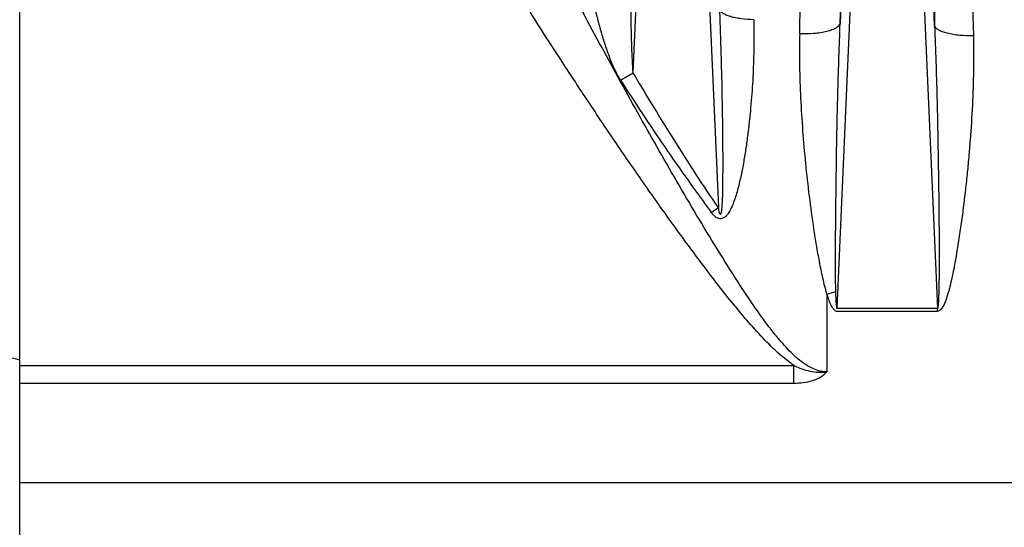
# Model space of a CAD drawing. Extents: x -1622 to 1181, y 8 to 1633.
# Tile 72 of 81: x 606 to 707, y 832 to 884. Entities that reach past the tile are written whole.
import ezdxf

# ---------------------------------------------------------------- set-up
doc = ezdxf.new("R2010")
doc.units = 0
doc.header["$LTSCALE"] = 65.395
doc.layers.get('0').update_dxf_attribs({"linetype": 'CONTINUOUS'})

msp = doc.modelspace()

# ---------------------------------------------------------------- linework, layer by layer
at = {"color": 2, "linetype": 'CONTINUOUS'}
for p, q in [((606.34, 658.47), (606.34, 1002.03)), ((700.47, 854.06), (690.21, 854.06)), ((690.21, 853.78), (700.47, 853.78)), ((700.47, 853.78), (700.47, 854.06))]:
    msp.add_line(p, q, dxfattribs=at)
at = {"color": 9, "linetype": 'CONTINUOUS'}
for p, q in [((669.27, 878.23), (671.28, 924.11)), ((675.39, 924.11), (678.01, 864.42)), ((690.21, 854.06), (693.28, 924.11)), ((692.29, 924.09), (690.5, 883.27)), ((697.39, 924.11), (700.47, 854.06)), ((700.19, 883.03), (698.39, 924.09)), ((689.14, 855.53), (689.14, 847.58)), ((606.31, 848.11), (606.34, 848.11)), ((606.34, 848.23), (685.75, 848.23)), ((685.75, 846.43), (685.75, 848.23)), ((606.34, 846.43), (685.75, 846.43)), ((893.94, 836.19), (606.34, 836.19))]:
    msp.add_line(p, q, dxfattribs=at)
for centre, radius, start, end in [((-812.09, 917.54), 1502.98, 358.69356, 359.98264), ((2270.82, 918.37), 1571.03, 180.04772, 181.28883), ((-659.53, 915.72), 1346.3, 358.57513, 359.9811), ((2203.91, 916.54), 1500.14, 180.05075, 181.31899), ((638.76, 929.73), 59.86, 299.2084, 300.6474), ((640.27, 919.28), 66.59, 303.7666, 304.5253)]:
    msp.add_arc(centre, radius, start, end, dxfattribs=at)
at = {"color": 2, "linetype": 'CONTINUOUS'}
msp.add_arc((681.48, 882.03), 27.58, 286.1185, 288.1158, dxfattribs=at)
at = {"color": 9, "linetype": 'CONTINUOUS'}
for points, knots in [([(685.75, 848.23), (685.08, 848.69), (683.83, 849.74), (682.14, 851.48), (680.53, 853.32), (678.47, 855.83), (676.01, 859.05), (673.13, 862.98), (670.32, 866.95), (667.56, 870.96), (664.84, 875), (661.27, 880.42), (656.9, 887.26), (651.83, 895.56), (646.93, 903.98), (643.81, 909.67), (642.29, 912.53)], [0, 0, 0, 0, 0.031233, 0.062484, 0.093737, 0.12499, 0.187494, 0.249998, 0.312502, 0.375005, 0.437507, 0.500009, 0.62501, 0.750009, 0.875006, 1, 1, 1, 1]), ([(689.14, 847.58), (688.83, 847.58), (688.21, 847.68), (687.34, 848.06), (686.54, 848.59), (685.8, 849.22), (685.11, 849.91), (684.22, 850.9), (683.18, 852.2), (682, 853.82), (680.87, 855.49), (679.76, 857.18), (678.32, 859.46), (676.55, 862.34), (674.49, 865.83), (672.45, 869.34), (669.78, 874.05), (666.51, 879.96), (662.67, 887.1), (658.93, 894.27), (656.51, 899.09), (655.31, 901.5)], [0, 0, 0, 0, 0.014327, 0.028896, 0.043752, 0.058837, 0.074082, 0.089454, 0.120417, 0.151578, 0.182859, 0.214215, 0.245624, 0.308532, 0.371503, 0.434498, 0.49749, 0.623405, 0.749162, 0.874707, 1, 1, 1, 1]), ([(669.27, 878.23), (669.23, 878.66), (669.18, 879.55), (669.11, 881.34), (669.06, 883.62), (669.04, 886.38), (669.03, 889.16), (669.05, 891.93), (669.1, 895.61), (669.17, 898.37), (669.24, 900.21)], [0, 0, 0, 0, 0.059299, 0.120588, 0.245258, 0.371023, 0.497169, 0.623373, 0.749411, 1, 1, 1, 1]), ([(667.97, 877.48), (667.71, 877.88), (667.28, 878.73), (666.75, 880.05), (666.3, 881.39), (665.77, 883.19), (665.22, 885.45), (664.68, 888.18), (664.25, 890.9), (663.92, 893.61), (663.72, 896.29), (663.68, 898.08), (663.69, 898.96)], [0, 0, 0, 0, 0.064638, 0.128988, 0.193054, 0.256859, 0.383708, 0.509552, 0.634301, 0.757798, 0.87981, 1, 1, 1, 1]), ([(678.12, 884.72), (678.15, 883.78), (678.22, 881.9), (678.29, 879.56), (678.34, 877.68), (678.37, 876.27), (678.39, 874.86), (678.42, 873.45), (678.43, 872.05), (678.45, 870.64), (678.45, 869.47), (678.45, 868.54), (678.45, 867.84), (678.44, 867.15), (678.43, 866.57), (678.43, 866.11), (678.42, 865.77), (678.41, 865.43), (678.39, 865.09), (678.38, 864.76), (678.36, 864.49), (678.34, 864.28), (678.33, 864.13), (678.31, 863.99), (678.29, 863.89), (678.27, 863.81), (678.26, 863.76), (678.23, 863.71), (678.19, 863.73), (678.17, 863.76), (678.15, 863.8), (678.13, 863.87), (678.1, 863.98), (678.07, 864.12), (678.04, 864.27), (678.02, 864.37), (678.01, 864.42)], [0, 0, 0, 0, 0.129266, 0.258684, 0.323424, 0.388168, 0.452903, 0.51761, 0.582265, 0.646834, 0.711261, 0.743392, 0.775443, 0.807383, 0.839161, 0.854964, 0.870685, 0.886299, 0.901763, 0.917002, 0.931875, 0.939084, 0.946059, 0.952671, 0.958591, 0.961159, 0.963308, 0.965904, 0.966947, 0.968518, 0.970645, 0.973206, 0.979131, 0.985764, 0.992763, 1, 1, 1, 1]), ([(681.63, 883.67), (681.21, 883.68), (680.59, 883.72), (679.79, 883.84), (679.26, 883.97), (678.82, 884.13), (678.47, 884.3), (678.24, 884.49), (678.14, 884.64), (678.12, 884.72)], [0, 0, 0, 0, 0.332295, 0.491384, 0.636348, 0.761055, 0.862567, 0.940561, 1, 1, 1, 1]), ([(681.63, 883.67), (681.66, 882.75), (681.66, 880.91), (681.59, 878.6), (681.49, 876.76), (681.38, 875.37), (681.26, 873.98), (681.11, 872.59), (680.93, 871.2), (680.73, 869.81), (680.48, 868.43), (680.2, 867.06), (679.9, 865.92), (679.61, 865.03), (679.35, 864.38), (679.07, 863.86), (678.77, 863.5), (678.53, 863.32), (678.3, 863.26), (678.06, 863.27), (677.78, 863.4), (677.51, 863.64), (677.35, 863.83), (677.28, 863.93)], [0, 0, 0, 0, 0.123377, 0.247261, 0.309394, 0.371648, 0.434021, 0.496506, 0.559098, 0.621788, 0.684564, 0.747407, 0.810286, 0.841727, 0.873145, 0.904497, 0.920159, 0.935794, 0.943687, 0.951647, 0.967661, 0.983823, 1, 1, 1, 1]), ([(686.35, 882.25), (686.82, 882.23), (687.54, 882.24), (688.48, 882.35), (689.11, 882.47), (689.65, 882.63), (690.07, 882.82), (690.36, 883.02), (690.47, 883.19), (690.5, 883.27)], [0, 0, 0, 0, 0.32485, 0.486359, 0.635344, 0.763825, 0.866828, 0.943866, 1, 1, 1, 1]), ([(690.06, 855.81), (690.04, 856.39), (690.03, 857.53), (690.03, 859.82), (690.04, 862.69), (690.08, 866.12), (690.14, 870.7), (690.26, 876.41), (690.41, 880.99), (690.5, 883.27)], [0, 0, 0, 0, 0.062592, 0.125174, 0.250306, 0.375391, 0.500427, 0.750335, 1, 1, 1, 1]), ([(704.17, 882.01), (703.71, 882), (703.01, 882.03), (702.12, 882.14), (701.51, 882.26), (701, 882.41), (700.6, 882.6), (700.33, 882.79), (700.21, 882.96), (700.19, 883.03)], [0, 0, 0, 0, 0.327594, 0.488671, 0.636637, 0.764085, 0.866473, 0.943349, 1, 1, 1, 1]), ([(700.19, 883.03), (700.24, 881.82), (700.32, 879.38), (700.43, 875.73), (700.5, 872.68), (700.54, 870.23), (700.57, 868.4), (700.6, 866.57), (700.62, 864.73), (700.64, 863.21), (700.64, 861.98), (700.65, 861.07), (700.65, 860.15), (700.65, 859.24), (700.65, 858.33), (700.65, 857.57), (700.64, 856.96), (700.63, 856.51), (700.63, 856.06), (700.61, 855.61), (700.6, 855.24), (700.59, 854.95), (700.58, 854.73), (700.56, 854.52), (700.55, 854.35), (700.53, 854.23), (700.51, 854.15), (700.5, 854.09), (700.48, 854.05), (700.47, 854.06)], [0, 0, 0, 0, 0.12582, 0.251931, 0.378244, 0.441454, 0.504686, 0.56793, 0.631174, 0.694399, 0.725996, 0.757577, 0.789134, 0.820656, 0.852128, 0.883521, 0.899173, 0.914782, 0.93033, 0.945787, 0.961094, 0.968656, 0.976112, 0.9834, 0.990365, 0.993621, 0.996527, 0.998808, 1, 1, 1, 1]), ([(686.35, 882.25), (686.29, 880.04), (686.36, 876.71), (686.64, 872.28), (686.93, 868.94), (687.31, 865.58), (687.69, 862.79), (688.04, 860.55), (688.34, 858.87), (688.68, 857.19), (688.96, 856.08), (689.14, 855.53)], [0, 0, 0, 0, 0.245961, 0.369985, 0.494654, 0.619935, 0.745817, 0.808996, 0.872358, 0.935962, 1, 1, 1, 1]), ([(704.17, 882.01), (704.2, 880.84), (704.2, 878.47), (704.08, 874.92), (703.89, 871.95), (703.69, 869.56), (703.52, 867.77), (703.32, 865.98), (703.1, 864.18), (702.86, 862.38), (702.59, 860.58), (702.34, 859.09), (702.11, 857.89), (701.92, 857), (701.71, 856.11), (701.5, 855.38), (701.3, 854.8), (701.14, 854.45), (700.99, 854.19), (700.86, 854), (700.69, 853.84), (700.54, 853.78), (700.47, 853.78)], [0, 0, 0, 0, 0.122611, 0.246019, 0.37017, 0.432507, 0.495007, 0.557662, 0.620464, 0.683407, 0.746483, 0.809684, 0.841331, 0.873007, 0.904713, 0.936448, 0.95233, 0.968223, 0.976178, 0.984138, 0.992095, 1, 1, 1, 1]), ([(678.01, 864.42), (676.46, 866.66), (673.5, 871.23), (670.66, 875.89), (669.27, 878.23)], [0, 0, 0, 0, 0.499904, 1, 1, 1, 1]), ([(667.97, 877.48), (669.45, 875.18), (672.47, 870.6), (675.64, 866.12), (677.28, 863.93)], [0, 0, 0, 0, 0.500028, 1, 1, 1, 1]), ([(606.34, 848.77), (603.95, 849.44), (599.14, 850.66), (589.44, 852.8), (582.12, 854.17), (577.23, 855.02)], [0, 0, 0, 0, 0.249979, 0.49998, 1, 1, 1, 1]), ([(685.75, 848.23), (686.27, 847.98), (687.1, 847.67), (688.12, 847.53), (688.7, 847.53), (689, 847.56), (689.14, 847.58)], [0, 0, 0, 0, 0.499577, 0.749704, 0.874861, 1, 1, 1, 1]), ([(685.75, 846.43), (686.07, 846.43), (686.71, 846.46), (687.65, 846.65), (688.37, 846.95), (688.8, 847.25), (689, 847.43), (689.1, 847.53), (689.14, 847.58)], [0, 0, 0, 0, 0.262939, 0.523049, 0.773602, 0.891195, 0.946871, 1, 1, 1, 1])]:
    msp.add_open_spline(points, degree=3, knots=knots, dxfattribs=at)
at = {"color": 2, "linetype": 'CONTINUOUS'}
for points, knots in [([(689.14, 855.53), (689.19, 855.36), (689.3, 855.02), (689.46, 854.6), (689.62, 854.29), (689.77, 854.06), (689.95, 853.86), (690.12, 853.78), (690.21, 853.78)], [0, 0, 0, 0, 0.249958, 0.500075, 0.62527, 0.750544, 0.87583, 1, 1, 1, 1]), ([(690.21, 854.06), (690.19, 854.05), (690.17, 854.1), (690.16, 854.15), (690.15, 854.21), (690.14, 854.28), (690.13, 854.37), (690.12, 854.48), (690.11, 854.59), (690.1, 854.74), (690.09, 854.92), (690.08, 855.15), (690.07, 855.44), (690.06, 855.66), (690.06, 855.81)], [0, 0, 0, 0, 0.029656, 0.060948, 0.092252, 0.123557, 0.186164, 0.248771, 0.311377, 0.373983, 0.499192, 0.624398, 0.749602, 1, 1, 1, 1])]:
    msp.add_open_spline(points, degree=3, knots=knots, dxfattribs=at)

doc.saveas('drawing.dxf')
